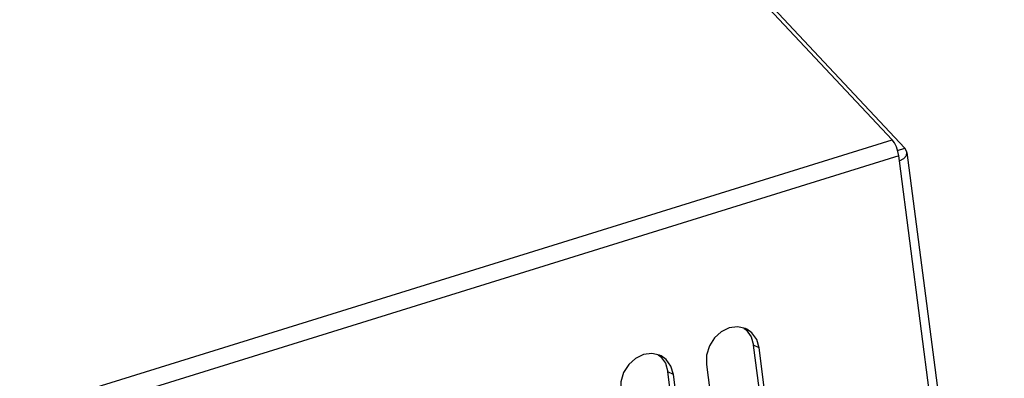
# Model space of a CAD drawing. Extents: x 0 to 841, y 0 to 594.
# Tile 91 of 121: x 782 to 795, y 155 to 160. Entities that reach past the tile are written whole.
import ezdxf

# ---------------------------------------------------------------- set-up
doc = ezdxf.new("R2010")
doc.units = 0
doc.header["$LTSCALE"] = 46.255
doc.layers.get('0').update_dxf_attribs({"linetype": 'CONTINUOUS'})

msp = doc.modelspace()

# ---------------------------------------------------------------- linework, layer by layer
at = {"color": 7, "linetype": 'CONTINUOUS'}
for p, q in [((793.649, 158.249), (783.339, 169.265)), ((793.815, 158.142), (783.505, 169.158)), ((762.877, 148.694), (793.649, 158.249)), ((793.738, 158.038), (762.966, 148.483)), ((793.721, 158.112), (793.815, 158.142)), ((793.746, 157.976), (793.738, 158.039)), ((793.844, 158.086), (795.124, 148.193)), ((795.027, 148.083), (793.747, 157.976)), ((791.901, 155.514), (791.829, 155.551)), ((792.551, 149.973), (791.829, 155.551)), ((792.623, 149.935), (791.901, 155.514)), ((790.774, 155.164), (790.702, 155.201)), ((791.424, 149.623), (790.702, 155.201)), ((791.208, 155.298), (791.93, 149.72)), ((791.496, 149.585), (790.774, 155.164))]:
    msp.add_line(p, q, dxfattribs=at)
for points in [[(793.738, 158.038), (793.726, 158.098), (793.705, 158.157), (793.679, 158.209), (793.649, 158.249)], [(793.747, 157.976), (793.804, 158.004), (793.838, 158.046), (793.844, 158.086)], [(793.844, 158.086), (793.843, 158.094), (793.815, 158.142)], [(791.739, 155.761), (791.72, 155.77), (791.617, 155.793), (791.508, 155.778), (791.403, 155.727), (791.314, 155.646), (791.247, 155.54), (791.21, 155.42), (791.208, 155.298)], [(791.7, 155.774), (791.732, 155.751), (791.796, 155.662), (791.829, 155.551)], [(791.901, 155.514), (791.869, 155.624), (791.806, 155.712), (791.739, 155.761)], [(790.612, 155.411), (790.593, 155.42), (790.49, 155.443), (790.381, 155.428), (790.276, 155.377), (790.187, 155.296), (790.12, 155.19), (790.083, 155.07), (790.081, 154.948)], [(790.573, 155.424), (790.605, 155.401), (790.669, 155.312), (790.702, 155.201)], [(790.774, 155.164), (790.742, 155.274), (790.679, 155.362), (790.612, 155.411)]]:
    msp.add_lwpolyline(points, dxfattribs=at)

doc.saveas('drawing.dxf')
